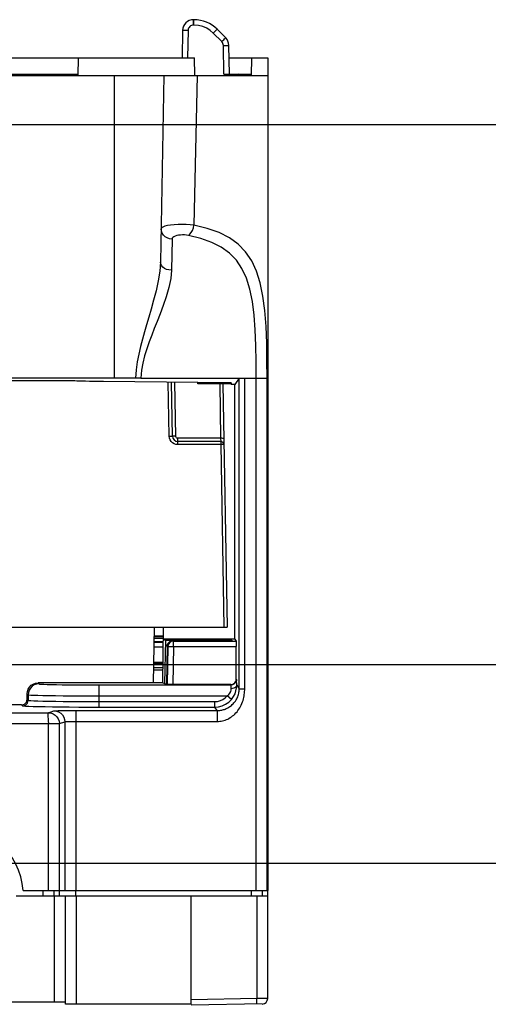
# Model space of a CAD drawing. Extents: x 0 to 420, y 0 to 297.
# Tile 48 of 86: x 325 to 339, y 80 to 110. Entities that reach past the tile are written whole.
import ezdxf

# ---------------------------------------------------------------- set-up
doc = ezdxf.new("R2010")
doc.units = 0
doc.header["$LTSCALE"] = 23.1
doc.layers.get('0').update_dxf_attribs({"linetype": 'CONTINUOUS'})
for name, color, linetype in [('ALL_AXIS', 7, 'CONTINUOUS'), ('ALL_DIM', 7, 'CONTINUOUS'), ('ALL_FEATURES', 7, 'CONTINUOUS')]:
    doc.layers.add(name, color=color, linetype=linetype)
doc.dimstyles.get("Standard").update_dxf_attribs({"dimtxt": 2.5, "dimasz": 2.5, "dimexe": 1.25, "dimexo": 0.625, "dimtad": 1, "dimcen": 2.5, "dimazin": 3, "dimtfac": 1, "dimtmove": 0, "dimatfit": 3})

# ---------------------------------------------------------------- blocks, each defined once
blk = doc.blocks.new('_OPEN')
at = {"color": 0, "linetype": 'BYBLOCK'}
for p, q in [((0, 0), (-1, 0.25)), ((-1, -0.25), (0, 0)), ((-1, 0), (0, 0))]:
    blk.add_line(p, q, dxfattribs=at)
blk = doc.blocks.new('*D30')
at = {"layer": 'ALL_DIM', "color": 2, "linetype": 'CONTINUOUS'}
for p, q in [((321.546, 90.736), (361.447, 90.736)), ((360.447, 90.736), (360.447, 67.874)), ((360.447, 45.011), (360.447, 67.874)), ((332.423, 45.011), (361.447, 45.011))]:
    blk.add_line(p, q, dxfattribs=at)
at = {"layer": 'ALL_DIM', "color": 2, "linetype": 'CONTINUOUS', "xscale": 2, "yscale": 2, "zscale": 2}
for p, rotation in [((360.447, 90.736), 90), ((360.447, 45.011), 270)]:
    blk.add_blockref('_OPEN', p, dxfattribs=dict(at, rotation=rotation))
blk = doc.blocks.new('*D31')
at = {"layer": 'ALL_DIM', "color": 2, "linetype": 'CONTINUOUS'}
for p, q in [((312.423, 107.211), (371.493, 107.211)), ((370.493, 107.211), (370.493, 76.111)), ((370.493, 45.011), (370.493, 76.111)), ((329.59, 45.011), (371.493, 45.011))]:
    blk.add_line(p, q, dxfattribs=at)
at = {"layer": 'ALL_DIM', "color": 2, "linetype": 'CONTINUOUS', "xscale": 2, "yscale": 2, "zscale": 2}
for p, rotation in [((370.493, 107.211), 90), ((370.493, 45.011), 270)]:
    blk.add_blockref('_OPEN', p, dxfattribs=dict(at, rotation=rotation))
blk = doc.blocks.new('*D32')
at = {"layer": 'ALL_DIM', "color": 2, "linetype": 'CONTINUOUS'}
for p, q in [((303.033, 84.678), (346.773, 84.678)), ((345.773, 84.678), (345.773, 64.845)), ((345.773, 45.011), (345.773, 64.845)), ((329.59, 45.011), (346.773, 45.011))]:
    blk.add_line(p, q, dxfattribs=at)
at = {"layer": 'ALL_DIM', "color": 2, "linetype": 'CONTINUOUS', "xscale": 2, "yscale": 2, "zscale": 2}
for p, rotation in [((345.773, 84.678), 90), ((345.773, 45.011), 270)]:
    blk.add_blockref('_OPEN', p, dxfattribs=dict(at, rotation=rotation))

msp = doc.modelspace()

# ---------------------------------------------------------------- linework, layer by layer
at = {"color": 7, "linetype": 'CONTINUOUS'}
for p, q in [((328.628, 91.42), (328.911, 91.42)), ((328.629, 91.445), (328.912, 91.445)), ((328.631, 91.545), (328.914, 91.545)), ((328.632, 91.611), (328.915, 91.611)), ((328.632, 91.595), (328.915, 91.595)), ((328.626, 91.278), (328.909, 91.278)), ((328.617, 90.778), (328.9, 90.778)), ((328.618, 90.811), (328.901, 90.811)), ((328.618, 90.803), (328.901, 90.803)), ((328.614, 90.578), (328.897, 90.578)), ((328.615, 90.645), (328.898, 90.645))]:
    msp.add_line(p, q, dxfattribs=at)
at = {"layer": 'ALL_AXIS', "color": 7, "linetype": 'CONTINUOUS'}
msp.add_line((332.09, 108.711), (332.09, 83.845), dxfattribs=at)
msp.add_arc((322.423, 83.678), 2.217, 4.312, 175.688, dxfattribs=at)
at = {"layer": 'ALL_FEATURES', "color": 9, "linetype": 'CONTINUOUS'}
for p, q in [((329.83, 110.248), (329.83, 110.411)), ((329.842, 110.248), (329.83, 110.248)), ((329.842, 110.248), (329.842, 110.411)), ((329.663, 110.084), (329.649, 109.245)), ((330.692, 109.743), (330.432, 110.004)), ((330.757, 108.745), (330.741, 109.628)), ((330.932, 108.711), (330.943, 108.745)), ((327.423, 99.475), (327.423, 108.711)), ((329.938, 108.711), (329.844, 104.142)), ((329.175, 103.72), (329.157, 102.77)), ((331.223, 90), (331.223, 99.475)), ((331.389, 90), (331.389, 99.478)), ((331.389, 99.478), (332.072, 99.478)), ((331.74, 83.845), (331.74, 99.478)), ((332.072, 83.845), (332.072, 99.478)), ((329.087, 97.709), (329.058, 99.349)), ((329.287, 97.705), (329.258, 99.347)), ((330.627, 99.306), (330.656, 97.64)), ((329.354, 97.447), (329.354, 97.64)), ((330.656, 97.64), (329.354, 97.64)), ((330.656, 97.64), (330.659, 97.545)), ((330.659, 97.447), (329.354, 97.447)), ((330.659, 97.545), (330.659, 97.447)), ((330.659, 97.447), (330.756, 91.878)), ((329.216, 91.453), (329.19, 91.462)), ((329.216, 91.453), (331.131, 91.453)), ((329.216, 91.287), (329.216, 91.453)), ((329.049, 91.29), (329.023, 91.298)), ((329.049, 91.29), (329.029, 90.131)), ((329.049, 91.29), (329.216, 91.287)), ((329.216, 91.287), (329.196, 90.129)), ((329.216, 91.287), (331.133, 91.287)), ((325.09, 90.178), (325.12, 90.148)), ((326.953, 90.117), (330.974, 90.117)), ((326.953, 89.442), (326.953, 90.117)), ((330.974, 90.117), (330.966, 90.129)), ((331.141, 90.284), (331.133, 90.295)), ((324.757, 89.845), (324.786, 89.815)), ((324.786, 89.815), (324.786, 89.648)), ((331.145, 90.11), (331.223, 90)), ((331.223, 90), (331.389, 90)), ((324.757, 89.678), (324.786, 89.648)), ((326.953, 89.784), (330.86, 89.784)), ((326.953, 89.608), (330.48, 89.608)), ((330.48, 89.442), (330.48, 89.608)), ((330.987, 89.675), (330.86, 89.784)), ((321.067, 89.27), (325.408, 89.27)), ((324.59, 89.511), (324.62, 89.482)), ((325.408, 89.27), (325.574, 89.325)), ((325.884, 89.334), (325.95, 89.335)), ((325.95, 89.335), (326.019, 89.336)), ((326.019, 89.336), (326.091, 89.336)), ((326.091, 89.336), (326.165, 89.336)), ((326.165, 89.336), (326.239, 89.336)), ((326.239, 89.336), (330.554, 89.336)), ((326.239, 89.336), (326.239, 83.845)), ((326.953, 89.442), (330.48, 89.442)), ((330.554, 89.336), (330.48, 89.442)), ((330.554, 89.336), (330.554, 89.003)), ((321.067, 88.937), (325.741, 88.937)), ((325.408, 83.845), (325.408, 88.937)), ((325.741, 88.937), (325.907, 88.992)), ((325.741, 83.845), (325.741, 88.937)), ((325.907, 88.992), (325.907, 83.845)), ((326.062, 89.001), (326.094, 89.002)), ((326.094, 89.002), (326.129, 89.002)), ((326.129, 89.002), (326.165, 89.003)), ((326.165, 89.003), (326.202, 89.003)), ((326.202, 89.003), (326.239, 89.003)), ((326.239, 89.003), (329.204, 89.003)), ((325.25, 83.678), (325.25, 83.845)), ((325.583, 83.678), (325.583, 83.845)), ((325.74, 83.678), (325.74, 83.845)), ((326.24, 83.678), (326.24, 83.845)), ((331.59, 83.845), (331.59, 83.678)), ((325.59, 80.44), (325.59, 83.678)), ((326.256, 83.678), (326.256, 80.374)), ((331.762, 83.678), (331.762, 80.546)), ((331.762, 80.546), (329.756, 80.511)), ((332.09, 80.549), (331.762, 80.546))]:
    msp.add_line(p, q, dxfattribs=at)
at = {"layer": 'ALL_FEATURES', "color": 7, "linetype": 'CONTINUOUS'}
for p, q in [((329.842, 110.411), (329.83, 110.411)), ((329.497, 110.084), (329.482, 109.245)), ((330.81, 109.858), (330.549, 110.119)), ((330.923, 108.745), (330.908, 109.628)), ((320.698, 109.245), (329.856, 109.245)), ((326.314, 108.711), (326.323, 109.245)), ((329.866, 108.711), (329.856, 109.245)), ((330.914, 109.245), (332.09, 109.245)), ((331.599, 109.245), (331.589, 108.711)), ((332.09, 109.245), (332.09, 108.711)), ((315.301, 108.745), (326.314, 108.745)), ((330.757, 108.745), (331.59, 108.745)), ((322.956, 108.711), (332.09, 108.711)), ((328.923, 108.711), (328.824, 103.012)), ((327.423, 99.475), (323.462, 99.475)), ((328.226, 99.478), (331.389, 99.478)), ((331.223, 99.475), (331.088, 99.283)), ((326.216, 99.39), (323.127, 99.39)), ((329.962, 99.34), (327.09, 99.37)), ((329.187, 97.709), (329.158, 99.348)), ((329.962, 99.306), (329.962, 99.34)), ((330.975, 99.336), (329.962, 99.336)), ((330.975, 99.317), (329.962, 99.317)), ((330.974, 99.306), (329.962, 99.306)), ((330.727, 99.306), (330.856, 91.878)), ((330.974, 99.306), (330.974, 99.283)), ((331.088, 99.283), (330.974, 99.283)), ((330.975, 99.336), (330.975, 99.317)), ((331.09, 91.512), (331.088, 99.283)), ((330.659, 97.545), (329.354, 97.545)), ((322.402, 91.878), (330.856, 91.878)), ((328.607, 90.178), (328.636, 91.878)), ((328.89, 90.178), (328.919, 91.878)), ((331.09, 91.512), (328.913, 91.512)), ((328.913, 91.5), (328.974, 91.479)), ((328.974, 91.479), (328.949, 90.158)), ((328.974, 91.479), (330.994, 91.479)), ((330.995, 91.462), (329.19, 91.462)), ((330.994, 91.479), (330.995, 91.462)), ((331.09, 91.512), (331.131, 91.453)), ((329.023, 91.298), (329.004, 90.14)), ((331.133, 90.295), (331.133, 91.287)), ((328.89, 90.178), (325.09, 90.178)), ((328.89, 90.178), (329.029, 90.131)), ((330.966, 90.129), (329.196, 90.129)), ((324.757, 89.678), (324.757, 89.845)), ((324.59, 89.511), (321.055, 89.511)), ((324.634, 83.845), (332.09, 83.845)), ((331.923, 83.845), (331.923, 83.678)), ((332.09, 80.549), (332.09, 83.845)), ((324.423, 83.678), (332.09, 83.678)), ((325.923, 80.38), (325.923, 83.678)), ((329.756, 80.374), (329.756, 83.678)), ((325.59, 80.44), (313.09, 80.44)), ((329.756, 80.374), (326.256, 80.374)), ((331.926, 80.383), (329.756, 80.345))]:
    msp.add_line(p, q, dxfattribs=at)
at = {"layer": 'ALL_FEATURES', "color": 9, "linetype": 'CONTINUOUS'}
for points in [[(329.83, 110.248), (329.798, 110.245), (329.768, 110.236), (329.739, 110.221), (329.714, 110.201), (329.694, 110.177), (329.678, 110.15), (329.667, 110.118), (329.663, 110.084)], [(330.432, 110.004), (330.336, 110.086), (330.233, 110.151), (330.117, 110.201), (329.985, 110.235), (329.842, 110.248)], [(329.663, 110.084), (329.62, 110.085), (329.58, 110.085), (329.545, 110.085), (329.519, 110.085), (329.502, 110.085), (329.497, 110.084)], [(330.432, 110.004), (330.462, 110.034), (330.49, 110.062), (330.514, 110.086), (330.533, 110.104), (330.545, 110.115), (330.549, 110.119)], [(330.692, 109.743), (330.723, 109.773), (330.751, 109.801), (330.775, 109.825), (330.794, 109.843), (330.806, 109.854), (330.81, 109.858)], [(330.741, 109.628), (330.738, 109.659), (330.728, 109.69), (330.713, 109.718), (330.692, 109.743)], [(330.741, 109.628), (330.784, 109.629), (330.824, 109.629), (330.859, 109.629), (330.885, 109.629), (330.902, 109.629), (330.908, 109.628)], [(329.844, 104.142), (329.73, 104.153), (329.608, 104.16), (329.483, 104.162), (329.359, 104.16), (329.239, 104.154), (329.129, 104.143), (329.032, 104.128), (328.952, 104.108), (328.892, 104.085), (328.855, 104.059), (328.841, 104.031)], [(329.175, 103.72), (329.1, 103.728), (329.029, 103.752), (328.965, 103.789), (328.912, 103.838), (328.873, 103.897), (328.849, 103.962), (328.841, 104.031)], [(329.677, 103.83), (329.721, 103.865), (329.762, 103.917), (329.798, 103.984), (329.826, 104.06), (329.844, 104.142)], [(332.072, 99.478), (332.069, 100.015), (332.06, 100.542), (332.039, 101.052), (332.004, 101.535), (331.947, 101.98), (331.864, 102.384), (331.751, 102.743), (331.603, 103.057), (331.418, 103.329), (331.193, 103.561), (330.924, 103.755), (330.609, 103.916), (330.249, 104.044), (329.844, 104.142)], [(329.677, 103.83), (329.62, 103.839), (329.559, 103.844), (329.497, 103.845), (329.434, 103.842), (329.375, 103.835), (329.319, 103.825), (329.271, 103.81), (329.231, 103.792), (329.2, 103.771), (329.182, 103.747), (329.175, 103.72)], [(331.74, 99.478), (331.738, 99.979), (331.729, 100.471), (331.71, 100.947), (331.677, 101.397), (331.624, 101.813), (331.548, 102.189), (331.443, 102.524), (331.306, 102.817), (331.135, 103.071), (330.926, 103.287), (330.677, 103.469), (330.386, 103.618), (330.052, 103.738), (329.677, 103.83)], [(328.824, 103.012), (328.804, 102.741), (328.756, 102.442), (328.689, 102.141), (328.614, 101.853), (328.537, 101.584), (328.464, 101.335), (328.395, 101.105), (328.331, 100.884), (328.27, 100.665), (328.211, 100.439), (328.158, 100.206), (328.114, 99.971), (328.083, 99.733), (328.066, 99.477)], [(329.157, 102.77), (329.134, 102.518), (329.075, 102.239), (328.994, 101.958), (328.902, 101.69), (328.808, 101.44), (328.718, 101.208), (328.634, 100.993), (328.554, 100.787), (328.478, 100.583), (328.406, 100.373), (328.34, 100.156), (328.286, 99.937), (328.247, 99.715), (328.226, 99.478)], [(329.157, 102.77), (329.082, 102.777), (329.011, 102.795), (328.948, 102.824), (328.895, 102.863), (328.855, 102.908), (328.831, 102.959), (328.824, 103.012)], [(329.087, 97.709), (329.125, 97.709), (329.158, 97.709), (329.179, 97.709), (329.187, 97.709)], [(329.354, 97.447), (329.294, 97.453), (329.238, 97.473), (329.187, 97.505), (329.145, 97.547), (329.115, 97.594), (329.095, 97.647), (329.087, 97.709)], [(329.287, 97.705), (329.249, 97.705), (329.216, 97.705), (329.195, 97.707), (329.187, 97.709)], [(329.354, 97.64), (329.337, 97.642), (329.321, 97.648), (329.307, 97.658), (329.297, 97.671), (329.29, 97.687), (329.287, 97.705)], [(330.756, 97.636), (330.748, 97.638), (330.727, 97.639), (330.694, 97.64), (330.656, 97.64)], [(330.759, 97.447), (330.754, 97.447), (330.74, 97.447), (330.718, 97.447), (330.69, 97.447), (330.659, 97.447)], [(329.216, 91.453), (329.173, 91.448), (329.134, 91.431), (329.099, 91.405), (329.073, 91.372), (329.056, 91.332), (329.049, 91.29)], [(325.12, 90.148), (325.045, 90.14), (324.975, 90.115), (324.912, 90.076), (324.859, 90.023), (324.819, 89.96), (324.795, 89.889), (324.786, 89.815)], [(325.12, 90.148), (325.139, 90.144), (325.188, 90.14), (325.266, 90.136), (325.371, 90.133), (325.501, 90.129), (325.655, 90.126), (325.829, 90.124), (326.022, 90.121), (326.229, 90.12), (326.456, 90.118), (326.699, 90.117), (326.953, 90.117)], [(331.141, 90.284), (331.135, 90.24), (331.118, 90.2), (331.092, 90.166), (331.057, 90.139), (331.017, 90.123), (330.974, 90.117)], [(330.979, 90.002), (330.978, 90.04), (330.977, 90.071), (330.976, 90.095), (330.975, 90.111), (330.974, 90.117)], [(331.145, 90.11), (331.145, 90.168), (331.144, 90.215), (331.143, 90.251), (331.142, 90.275), (331.141, 90.284)], [(324.786, 89.815), (324.81, 89.811), (324.868, 89.807), (324.959, 89.803), (325.083, 89.8), (325.237, 89.796), (325.419, 89.793), (325.625, 89.79), (325.853, 89.788), (326.098, 89.786), (326.365, 89.785), (326.653, 89.784), (326.953, 89.784)], [(330.554, 89.003), (330.593, 89.004), (330.633, 89.007), (330.673, 89.013), (330.713, 89.021), (330.753, 89.031), (330.793, 89.044), (330.833, 89.059), (330.872, 89.076), (330.91, 89.096), (330.948, 89.118), (330.985, 89.142), (331.022, 89.169), (331.057, 89.197), (331.091, 89.228), (331.123, 89.262), (331.155, 89.297), (331.184, 89.334), (331.212, 89.374), (331.239, 89.415), (331.264, 89.459), (331.286, 89.504), (331.306, 89.55), (331.324, 89.597), (331.339, 89.643), (331.352, 89.689), (331.362, 89.734), (331.371, 89.78), (331.378, 89.825), (331.383, 89.869), (331.387, 89.913), (331.389, 89.957), (331.389, 90)], [(330.554, 89.336), (330.58, 89.337), (330.607, 89.338), (330.634, 89.341), (330.661, 89.345), (330.688, 89.35), (330.715, 89.356), (330.743, 89.363), (330.77, 89.372), (330.798, 89.382), (330.826, 89.393), (330.853, 89.406), (330.88, 89.421), (330.908, 89.436), (330.934, 89.454), (330.961, 89.473), (330.987, 89.494), (331.012, 89.517), (331.037, 89.541), (331.061, 89.567), (331.085, 89.596), (331.107, 89.626), (331.127, 89.658), (331.146, 89.69), (331.162, 89.723), (331.176, 89.757), (331.189, 89.791), (331.199, 89.826), (331.208, 89.861), (331.214, 89.896), (331.219, 89.931), (331.222, 89.966), (331.223, 90)], [(330.86, 89.784), (330.907, 89.826), (330.94, 89.87), (330.963, 89.914), (330.975, 89.959), (330.979, 90.002)], [(331.145, 90.11), (331.139, 90.082), (331.122, 90.056), (331.096, 90.034), (331.062, 90.016), (331.022, 90.005), (330.979, 90.002)], [(330.987, 89.675), (331.049, 89.76), (331.094, 89.848), (331.124, 89.937), (331.141, 90.025), (331.145, 90.11)], [(324.62, 89.482), (324.663, 89.487), (324.703, 89.504), (324.737, 89.531), (324.764, 89.565), (324.781, 89.605), (324.786, 89.648)], [(324.786, 89.648), (324.809, 89.643), (324.867, 89.638), (324.96, 89.633), (325.085, 89.628), (325.24, 89.624), (325.423, 89.62), (325.631, 89.617), (325.861, 89.614), (326.109, 89.612), (326.377, 89.61), (326.661, 89.609), (326.953, 89.608)], [(330.48, 89.608), (330.565, 89.616), (330.647, 89.637), (330.726, 89.673), (330.798, 89.722), (330.86, 89.784)], [(330.48, 89.442), (330.594, 89.451), (330.703, 89.48), (330.807, 89.528), (330.904, 89.594), (330.987, 89.675)], [(324.62, 89.482), (324.645, 89.476), (324.707, 89.471), (324.807, 89.466), (324.941, 89.462), (325.108, 89.458), (325.305, 89.454), (325.529, 89.45), (325.777, 89.447), (326.044, 89.445), (326.333, 89.443), (326.639, 89.442), (326.953, 89.442)], [(325.408, 89.27), (325.482, 89.262), (325.552, 89.237), (325.615, 89.197), (325.668, 89.144), (325.708, 89.081), (325.732, 89.01), (325.741, 88.937)], [(325.574, 89.325), (325.577, 89.326), (325.582, 89.327), (325.589, 89.327), (325.598, 89.328), (325.61, 89.328), (325.623, 89.329), (325.638, 89.33), (325.655, 89.33), (325.674, 89.331), (325.695, 89.331), (325.717, 89.332), (325.741, 89.332), (325.767, 89.333), (325.794, 89.333), (325.823, 89.334), (325.853, 89.334), (325.884, 89.334)], [(325.574, 89.325), (325.648, 89.317), (325.718, 89.292), (325.781, 89.252), (325.834, 89.2), (325.874, 89.136), (325.898, 89.066), (325.907, 88.992)], [(325.907, 88.992), (325.908, 88.993), (325.911, 88.993), (325.914, 88.994), (325.919, 88.995), (325.925, 88.995), (325.931, 88.996), (325.939, 88.996), (325.947, 88.997), (325.957, 88.998), (325.967, 88.998), (325.978, 88.999), (325.99, 88.999), (326.003, 89), (326.017, 89), (326.031, 89), (326.046, 89.001), (326.062, 89.001)], [(329.204, 89.003), (329.52, 89.003), (329.812, 89.003), (330.081, 89.003), (330.328, 89.003), (330.554, 89.003)], [(331.762, 80.38), (331.763, 80.386), (331.763, 80.402), (331.764, 80.429), (331.763, 80.463), (331.763, 80.503), (331.762, 80.546)]]:
    msp.add_lwpolyline(points, dxfattribs=at)
at = {"layer": 'ALL_FEATURES', "color": 7, "linetype": 'CONTINUOUS'}
for points in [[(327.915, 99.476), (327.755, 99.475), (327.591, 99.475), (327.423, 99.475)], [(328.226, 99.478), (328.171, 99.478), (328.117, 99.478), (327.915, 99.476)], [(331.223, 99.475), (331.229, 99.476), (331.245, 99.477), (331.272, 99.477), (331.307, 99.478), (331.347, 99.478), (331.389, 99.478)], [(327.09, 99.37), (326.933, 99.372), (326.789, 99.374), (326.656, 99.376), (326.538, 99.379), (326.433, 99.381), (326.345, 99.384), (326.272, 99.387), (326.216, 99.39)], [(329.023, 91.298), (329.029, 91.341), (329.046, 91.38), (329.073, 91.414), (329.107, 91.44), (329.147, 91.456), (329.19, 91.462)], [(331.131, 91.453), (331.131, 91.447), (331.132, 91.43), (331.132, 91.403), (331.132, 91.369), (331.133, 91.329), (331.133, 91.287)], [(324.757, 89.845), (324.765, 89.919), (324.79, 89.989), (324.829, 90.053), (324.882, 90.105), (324.945, 90.145), (325.016, 90.17), (325.09, 90.178)], [(329.196, 90.129), (329.154, 90.129), (329.115, 90.129), (329.081, 90.13), (329.054, 90.13), (329.037, 90.131), (329.029, 90.131)], [(330.966, 90.129), (331.009, 90.134), (331.049, 90.151), (331.084, 90.178), (331.11, 90.212), (331.127, 90.252), (331.133, 90.295)], [(324.59, 89.511), (324.633, 89.517), (324.673, 89.534), (324.708, 89.56), (324.734, 89.595), (324.751, 89.635), (324.757, 89.678)], [(325.408, 89.27), (325.398, 89.261), (325.392, 89.236), (325.39, 89.196), (325.391, 89.143), (325.394, 89.081), (325.4, 89.011), (325.408, 88.937)], [(325.923, 80.434), (325.915, 80.436), (325.89, 80.437), (325.85, 80.438), (325.798, 80.439), (325.734, 80.44), (325.664, 80.44), (325.59, 80.44)], [(326.256, 80.374), (326.182, 80.374), (326.112, 80.374), (326.049, 80.375), (325.996, 80.376), (325.956, 80.377), (325.932, 80.378), (325.923, 80.38)]]:
    msp.add_lwpolyline(points, dxfattribs=at)
for centre, radius, start, end in [((329.83, 110.078), 0.333, 90, 179), ((329.842, 109.411), 1, 44.9997, 90), ((330.574, 109.622), 0.333, 1, 45), ((331.189, 108.645), 0.1, 90, 137.6281), ((329.354, 97.711), 0.167, 181, 270), ((330.659, 97.445), 0.1, 1, 90), ((331.923, 80.549), 0.167, 271, 360)]:
    msp.add_arc(centre, radius, start, end, dxfattribs=at)

# ---------------------------------------------------------------- dimensions: what is measured, and where the dimension line sits
at = {"layer": 'ALL_DIM', "color": 2, "linetype": 'CONTINUOUS'}
for base, p1, p2, picture, middle in [((370.493, 45.011), (311.423, 107.211), (328.59, 45.011), '*D31', (370.493, 69.231)), ((360.446705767, 45.011496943), (320.545817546, 90.736496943), (331.423147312, 45.011496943), '*D30', (360.446705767, 60.993996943)), ((345.773, 45.011), (302.033, 84.678), (328.59, 45.011), '*D32', (345.773, 60.717))]:
    dim = msp.add_linear_dim(base=base, p1=p1, p2=p2, angle=270, dimstyle='Standard', dxfattribs=at)
    dim.commit()
    dim.dimension.update_dxf_attribs({"geometry": picture, "text_midpoint": middle, "dimtype": 128})

doc.saveas('drawing.dxf')
